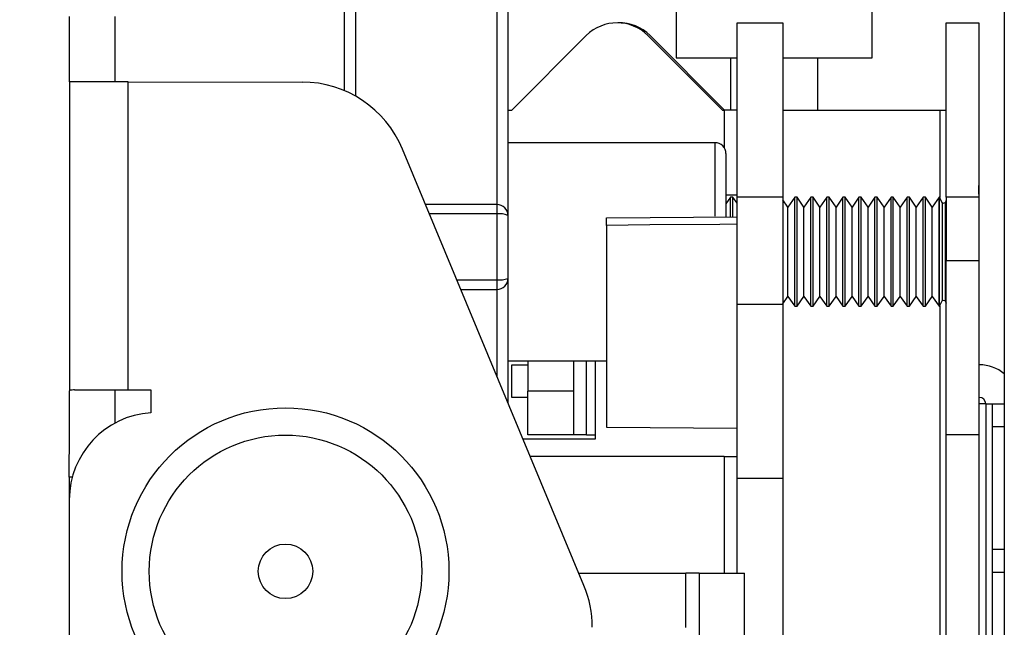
# Paper-space layout 'Sheet2' of a CAD drawing. Header units: millimetres. Extents: x 0 to 1118, y 0 to 864.
# Tile 112 of 232: x 750 to 769, y 454 to 465. Entities that reach past the tile are written whole.
import ezdxf

# ---------------------------------------------------------------- set-up
doc = ezdxf.new("R2010")
doc.units = ezdxf.units.MM
doc.styles.add('SLDTEXTSTYLE0', font='arial.ttf', dxfattribs={"width": 0.948})
doc.dimstyles.new('SLDDIMSTYLE1', dxfattribs={"dimtxt": 5.650301, "dimasz": 4.572, "dimexe": 0, "dimexo": 0.0625, "dimgap": 1.412575, "dimtad": 0, "dimtih": 1, "dimtoh": 1, "dimdec": 1, "dimlfac": 3, "dimrnd": 1e-09, "dimzin": 12, "dimdsep": 46, "dimtxsty": 'SLDTEXTSTYLE0', "dimsah": 1, "dimcen": 0.09, "dimadec": 0, "dimazin": 3, "dimtfac": 1, "dimtofl": 0, "dimtmove": 0, "dimatfit": 3, "dimfxl": 1, "dimfrac": 2, "dimtolj": 1, "dimtzin": 12, "dimarcsym": 0})

# ---------------------------------------------------------------- blocks, each defined once
blk = doc.blocks.new('_D_6')
at = {"color": 7, "linetype": 'Continuous', "lineweight": 0}
for p, q in [((749.512, 471.844), (723.573, 471.861)), ((725.174, 471.86), (725.122, 393.754)), ((725.059, 298.293), (725.11, 376.399)), ((749.397, 298.277), (723.459, 298.294))]:
    blk.add_line(p, q, dxfattribs=at)
for points in [[(725.174, 471.86), (724.409, 467.288), (725.933, 467.287)], [(725.059, 298.293), (725.824, 302.865), (724.3, 302.866)]]:
    blk.add_solid(points, dxfattribs=at)
at = {"color": 7, "linetype": 'Continuous', "lineweight": 0, "char_height": 5.8208, "attachment_point": 1, "style": 'SLDTEXTSTYLE0'}
for s, insert in [('520.7', (715.415, 392.58)), ('(20.50)', (712.828, 383.903))]:
    blk.add_mtext(s, dxfattribs=dict(at, insert=insert))

psp = doc.layouts.new('Sheet2')

# ---------------------------------------------------------------- linework, layer by layer
at = {"color": 7, "linetype": 'Continuous', "lineweight": 30}
for p, q in [((769.262, 469.6096), (769.262, 438.9429)), ((756.4466, 464.0524), (756.4466, 465.9793)), ((759.6216, 465.9793), (759.6216, 461.6315)), ((762.8886, 465.7521), (762.8886, 464.6938)), ((766.6986, 464.6938), (766.6986, 465.7521)), ((751.1074, 464.2228), (751.1082, 465.4928)), ((751.993, 464.2222), (751.9939, 465.4922)), ((764.0734, 465.3711), (764.959, 465.3711)), ((764.0734, 461.9845), (764.0734, 465.3711)), ((764.959, 465.3711), (764.959, 461.9845)), ((768.134, 465.3711), (768.7664, 465.3711)), ((768.134, 461.9845), (768.134, 465.3711)), ((768.7664, 465.3711), (768.7664, 461.9845)), ((759.6976, 463.6778), (761.143, 465.1231)), ((762.3403, 465.1231), (763.7857, 463.6778)), ((762.3827, 465.1231), (763.828, 463.6778)), ((762.8886, 464.6938), (764.0734, 464.6938)), ((763.947, 464.6938), (763.947, 463.6778)), ((764.959, 464.6938), (765.3026, 464.6938)), ((765.3026, 464.6938), (766.6986, 464.6938)), ((765.6403, 463.6778), (765.6403, 464.6938)), ((751.1074, 464.2228), (751.1034, 458.2228)), ((752.2431, 458.2412), (752.247, 464.222)), ((752.247, 464.222), (755.6229, 464.2198)), ((759.6216, 463.6778), (759.6976, 463.6778)), ((763.7857, 463.6778), (763.8194, 463.6778)), ((764.0734, 463.6778), (763.8194, 463.6778)), ((764.959, 463.6778), (768.007, 463.6778)), ((768.007, 463.6778), (768.134, 463.6778)), ((763.6432, 463.0428), (759.6216, 463.0428)), ((761.0981, 454.4469), (757.5759, 462.9159)), ((763.8549, 462.8311), (763.8549, 462.2975)), ((763.8549, 462.2975), (763.8549, 461.6049)), ((764.0734, 462.0268), (763.8549, 462.0268)), ((759.4099, 461.8432), (758.0221, 461.8432)), ((759.4099, 461.8432), (759.4099, 461.8405)), ((763.9456, 461.9845), (763.8549, 461.855)), ((763.9904, 461.9845), (763.9456, 461.9845)), ((763.9456, 461.6115), (763.9456, 461.9845)), ((764.0734, 461.866), (763.9904, 461.9845)), ((763.9904, 461.6119), (763.9904, 461.9845)), ((764.959, 461.9845), (764.0734, 461.9845)), ((764.0734, 459.9101), (764.0734, 461.9845)), ((764.959, 461.9845), (764.959, 459.9101)), ((765.0585, 461.794), (764.959, 461.9361)), ((765.1919, 461.9845), (765.0585, 461.794)), ((765.2367, 461.9845), (765.1919, 461.9845)), ((765.1919, 460.9261), (765.1919, 461.9845)), ((765.3701, 461.794), (765.2367, 461.9845)), ((765.2367, 460.9261), (765.2367, 461.9845)), ((765.5035, 461.9845), (765.3701, 461.794)), ((765.5482, 461.9845), (765.5035, 461.9845)), ((765.5035, 460.9261), (765.5035, 461.9845)), ((765.6816, 461.794), (765.5482, 461.9845)), ((765.5482, 460.9261), (765.5482, 461.9845)), ((765.815, 461.9845), (765.6816, 461.794)), ((765.8598, 461.9845), (765.815, 461.9845)), ((765.815, 460.9261), (765.815, 461.9845)), ((765.9932, 461.794), (765.8598, 461.9845)), ((765.8598, 460.9261), (765.8598, 461.9845)), ((766.1266, 461.9845), (765.9932, 461.794)), ((766.1714, 461.9845), (766.1266, 461.9845)), ((766.1266, 460.9261), (766.1266, 461.9845)), ((766.3048, 461.794), (766.1714, 461.9845)), ((766.1714, 460.9261), (766.1714, 461.9845)), ((766.4382, 461.9845), (766.3048, 461.794)), ((766.483, 461.9845), (766.4382, 461.9845)), ((766.4382, 460.9261), (766.4382, 461.9845)), ((766.6164, 461.794), (766.483, 461.9845)), ((766.483, 460.9261), (766.483, 461.9845)), ((766.7497, 461.9845), (766.6164, 461.794)), ((766.7945, 461.9845), (766.7497, 461.9845)), ((766.7497, 460.9261), (766.7497, 461.9845)), ((766.9279, 461.794), (766.7945, 461.9845)), ((766.7945, 460.9261), (766.7945, 461.9845)), ((767.0613, 461.9845), (766.9279, 461.794)), ((767.1061, 461.9845), (767.0613, 461.9845)), ((767.0613, 460.9261), (767.0613, 461.9845)), ((767.2395, 461.794), (767.1061, 461.9845)), ((767.1061, 460.9261), (767.1061, 461.9845)), ((767.3729, 461.9845), (767.2395, 461.794)), ((767.4177, 461.9845), (767.3729, 461.9845)), ((767.3729, 460.9261), (767.3729, 461.9845)), ((767.5511, 461.794), (767.4177, 461.9845)), ((767.4177, 460.9261), (767.4177, 461.9845)), ((767.6845, 461.9845), (767.5511, 461.794)), ((767.7293, 461.9845), (767.6845, 461.9845)), ((767.6845, 460.9261), (767.6845, 461.9845)), ((767.8627, 461.794), (767.7293, 461.9845)), ((767.7293, 460.9261), (767.7293, 461.9845)), ((767.996, 461.9845), (767.8627, 461.794)), ((768.0044, 461.9845), (767.996, 461.9845)), ((767.996, 460.9261), (767.996, 461.9845)), ((768.0573, 461.8786), (768.0044, 461.9845)), ((768.0044, 459.8678), (768.0044, 461.9845)), ((768.0573, 461.8786), (768.0573, 460.9261)), ((768.134, 461.926), (768.1103, 461.8786)), ((768.1103, 461.8786), (768.1103, 459.9736)), ((768.7664, 461.9845), (768.134, 461.9845)), ((768.134, 461.9845), (768.134, 460.7568)), ((768.7664, 461.9845), (768.7664, 460.7568)), ((759.4099, 460.383), (759.4099, 461.6609)), ((765.0585, 460.9261), (765.0585, 461.794)), ((765.3701, 460.9261), (765.3701, 461.794)), ((765.6816, 460.9261), (765.6816, 461.794)), ((765.9932, 460.9261), (765.9932, 461.794)), ((766.3048, 460.9261), (766.3048, 461.794)), ((766.6164, 460.9261), (766.6164, 461.794)), ((766.9279, 460.9261), (766.9279, 461.794)), ((767.2395, 460.9261), (767.2395, 461.794)), ((767.5511, 460.9261), (767.5511, 461.794)), ((767.8627, 460.9261), (767.8627, 461.794)), ((759.6216, 461.6315), (759.6216, 460.4047)), ((761.5334, 461.5813), (764.0734, 461.6035)), ((761.5334, 461.4374), (761.5334, 457.5193)), ((765.0585, 460.0583), (765.0585, 460.9261)), ((765.1919, 459.8678), (765.1919, 460.9261)), ((765.2367, 459.8678), (765.2367, 460.9261)), ((765.3701, 460.0583), (765.3701, 460.9261)), ((765.5035, 459.8678), (765.5035, 460.9261)), ((765.5482, 459.8678), (765.5482, 460.9261)), ((765.6816, 460.0583), (765.6816, 460.9261)), ((765.815, 459.8678), (765.815, 460.9261)), ((765.8598, 459.8678), (765.8598, 460.9261)), ((765.9932, 460.0583), (765.9932, 460.9261)), ((766.1266, 459.8678), (766.1266, 460.9261)), ((766.1714, 459.8678), (766.1714, 460.9261)), ((766.3048, 460.0583), (766.3048, 460.9261)), ((766.4382, 459.8678), (766.4382, 460.9261)), ((766.483, 459.8678), (766.483, 460.9261)), ((766.6164, 460.0583), (766.6164, 460.9261)), ((766.7497, 459.8678), (766.7497, 460.9261)), ((766.7945, 459.8678), (766.7945, 460.9261)), ((766.9279, 460.0583), (766.9279, 460.9261)), ((767.0613, 459.8678), (767.0613, 460.9261)), ((767.1061, 459.8678), (767.1061, 460.9261)), ((767.2395, 460.0583), (767.2395, 460.9261)), ((767.3729, 459.8678), (767.3729, 460.9261)), ((767.4177, 459.8678), (767.4177, 460.9261)), ((767.5511, 460.0583), (767.5511, 460.9261)), ((767.6845, 459.8678), (767.6845, 460.9261)), ((767.7293, 459.8678), (767.7293, 460.9261)), ((767.8627, 460.0583), (767.8627, 460.9261)), ((767.996, 459.8678), (767.996, 460.9261)), ((768.0573, 460.9261), (768.0573, 459.9736)), ((768.134, 460.7568), (768.7664, 460.7568)), ((768.134, 457.3701), (768.134, 460.7568)), ((768.7664, 460.7568), (768.7664, 457.3701)), ((759.6216, 460.4047), (759.6216, 457.9972)), ((758.7084, 460.193), (759.4099, 460.193)), ((764.959, 459.9162), (765.0585, 460.0583)), ((765.0585, 460.0583), (765.1919, 459.8678)), ((765.2367, 459.8678), (765.3701, 460.0583)), ((765.3701, 460.0583), (765.5035, 459.8678)), ((765.5482, 459.8678), (765.6816, 460.0583)), ((765.6816, 460.0583), (765.815, 459.8678)), ((765.8598, 459.8678), (765.9932, 460.0583)), ((765.9932, 460.0583), (766.1266, 459.8678)), ((766.1714, 459.8678), (766.3048, 460.0583)), ((766.3048, 460.0583), (766.4382, 459.8678)), ((766.483, 459.8678), (766.6164, 460.0583)), ((766.6164, 460.0583), (766.7497, 459.8678)), ((766.7945, 459.8678), (766.9279, 460.0583)), ((766.9279, 460.0583), (767.0613, 459.8678)), ((767.1061, 459.8678), (767.2395, 460.0583)), ((767.2395, 460.0583), (767.3729, 459.8678)), ((767.4177, 459.8678), (767.5511, 460.0583)), ((767.5511, 460.0583), (767.6845, 459.8678)), ((767.7293, 459.8678), (767.8627, 460.0583)), ((767.8627, 460.0583), (767.996, 459.8678)), ((768.0044, 459.8678), (768.0573, 459.9736)), ((768.1103, 459.9736), (768.134, 459.9262)), ((764.0734, 459.9101), (764.959, 459.9101)), ((764.0734, 456.5235), (764.0734, 459.9101)), ((764.959, 459.9101), (764.959, 456.5235)), ((765.1919, 459.8678), (765.2367, 459.8678)), ((765.5035, 459.8678), (765.5482, 459.8678)), ((765.815, 459.8678), (765.8598, 459.8678)), ((766.1266, 459.8678), (766.1714, 459.8678)), ((766.4382, 459.8678), (766.483, 459.8678)), ((766.7497, 459.8678), (766.7945, 459.8678)), ((767.0613, 459.8678), (767.1061, 459.8678)), ((767.3729, 459.8678), (767.4177, 459.8678)), ((767.6845, 459.8678), (767.7293, 459.8678)), ((767.996, 459.8678), (768.0044, 459.8678)), ((759.6216, 458.8095), (761.5334, 458.8095)), ((760.006, 458.8095), (760.006, 458.2168)), ((760.8916, 458.8095), (760.8916, 458.2168)), ((761.3149, 458.8095), (761.3149, 457.2855)), ((759.695, 458.0982), (759.695, 458.7307)), ((759.695, 458.7307), (760.006, 458.7307)), ((768.7664, 458.7307), (768.7755, 458.7307)), ((752.2431, 458.2412), (752.6859, 458.2409)), ((752.6859, 458.2409), (752.6856, 457.7981)), ((760.8916, 458.2168), (760.006, 458.2168)), ((760.006, 457.3701), (760.006, 458.2168)), ((760.8916, 458.2168), (760.8916, 457.3701)), ((760.006, 458.0982), (759.695, 458.0982)), ((768.7664, 458.0982), (768.7755, 458.0982)), ((768.9025, 457.9712), (768.7664, 457.9712)), ((768.9025, 457.9712), (769.0295, 457.9712)), ((769.0295, 457.9712), (769.262, 457.9712)), ((769.0295, 457.5248), (769.0295, 457.9712)), ((761.5334, 457.5193), (764.0734, 457.4971)), ((769.0295, 455.1494), (769.0295, 457.5248)), ((761.3149, 457.2855), (759.9176, 457.2855)), ((760.8916, 457.3701), (760.006, 457.3701)), ((761.1456, 457.3701), (760.8916, 457.3701)), ((761.1456, 457.3701), (761.3149, 457.3701)), ((768.7664, 457.3701), (768.134, 457.3701)), ((768.134, 453.1368), (768.134, 457.3701)), ((768.7664, 457.3701), (768.7664, 453.1368)), ((763.8194, 456.9468), (760.0584, 456.9468)), ((763.8194, 456.9468), (764.0734, 456.9468)), ((751.1023, 456.5486), (751.102, 456.1095)), ((764.959, 456.5235), (764.0734, 456.5235)), ((764.0734, 454.682), (764.0734, 456.5235)), ((764.959, 456.5235), (764.959, 452.2901)), ((751.102, 456.1095), (751.0664, 402.305)), ((769.0295, 454.7031), (769.0295, 455.1494)), ((761.0004, 454.682), (763.0793, 454.682)), ((763.3333, 454.682), (763.0793, 454.682)), ((763.3333, 454.682), (764.2189, 454.682)), ((763.3333, 454.682), (763.3333, 452.5653)), ((764.2189, 452.5653), (764.2189, 454.682)), ((769.0295, 454.7031), (769.262, 454.7031)), ((769.0295, 453.1791), (769.0295, 454.7031))]:
    psp.add_line(p, q, dxfattribs=at)
at = {"color": 8, "linetype": 'Continuous', "lineweight": 30}
for p, q in [((756.6582, 465.9532), (756.6582, 463.9485)), ((759.4099, 461.8432), (759.4099, 465.9532)), ((763.8194, 463.6778), (763.8194, 462.9486)), ((768.007, 463.6778), (768.007, 461.9794)), ((763.6432, 462.4499), (763.6432, 463.0428)), ((763.6432, 461.6134), (763.6432, 462.4499)), ((759.4099, 461.6609), (759.4099, 461.8432)), ((759.4099, 461.6609), (758.0979, 461.6609)), ((758.6294, 460.383), (759.4099, 460.383)), ((759.4099, 460.193), (759.4099, 460.383)), ((759.4099, 458.5062), (759.4099, 460.193)), ((768.007, 459.8729), (768.007, 441.7999)), ((761.1456, 457.3701), (761.1456, 458.8095)), ((768.9025, 457.9712), (768.9025, 441.8625)), ((769.262, 457.5248), (769.0295, 457.5248)), ((763.8194, 456.9468), (763.8194, 454.682)), ((751.1603, 456.5486), (751.1023, 456.5486)), ((769.0295, 455.1494), (769.262, 455.1494)), ((763.0793, 453.6315), (763.0793, 454.682))]:
    psp.add_line(p, q, dxfattribs=at)
at = {"color": 7, "linetype": 'Continuous', "lineweight": 30, "flags": 128}
for points in [[(752.247, 464.222), (752.0247, 464.2222), (751.8109, 464.2223), (751.6139, 464.2224), (751.4412, 464.2226), (751.2995, 464.2227), (751.1941, 464.2227), (751.1293, 464.2228), (751.1074, 464.2228)], [(764.0734, 461.4605), (763.7347, 461.4574), (762.3801, 461.4451), (761.5334, 461.4374)], [(751.1023, 456.5486), (751.1025, 456.8477), (751.1027, 457.1373), (751.1029, 457.4084), (751.103, 457.6526), (751.1032, 457.862), (751.1033, 458.0301), (751.1034, 458.1516), (751.1034, 458.2228)], [(751.2014, 458.2419), (751.2786, 458.2419), (751.3758, 458.2418), (751.491, 458.2417), (751.6218, 458.2416), (751.7654, 458.2415), (751.919, 458.2414), (752.0793, 458.2413), (752.2431, 458.2412)], [(751.989, 458.2222), (751.989, 458.1511), (751.9889, 458.0295), (751.9888, 457.8614), (751.9887, 457.652), (751.9886, 457.5972)]]:
    psp.add_lwpolyline(points, dxfattribs=at)
at = {"color": 7, "linetype": 'Continuous', "lineweight": 30}
for radius in [3.175, 2.6458, 0.5292]:
    psp.add_circle((755.3007, 454.7196), radius, dxfattribs=at)
for centre, radius, start, end in [((761.7416, 464.5245), 0.8467, 45, 135), ((761.784, 464.5245), 0.8467, 45, 91.4316), ((755.6216, 462.1031), 2.1167, 22.58194, 89.96208), ((763.6432, 462.8311), 0.2117, 0, 90), ((759.4112, 461.6301), 0.2103, 0.37141, 90.36334), ((768.0838, 461.9245), 0.0529, 240, 300), ((759.4618, 461.2577), 0.4066, 66.85776, 97.33217), ((759.4099, 460.4047), 0.2117, 270, 0), ((759.4623, 460.9148), 0.5344, 264.37741, 287.34349), ((768.0838, 459.9278), 0.0529, 60, 120), ((768.7755, 457.9712), 0.7595, 50.16835, 90), ((768.7755, 457.9712), 0.127, 0, 90), ((752.7954, 456.1083), 1.6933, 93.71764, 179.96208), ((759.1437, 453.6341), 2.1167, 359.96208, 22.58194)]:
    psp.add_arc(centre, radius, start, end, dxfattribs=at)
for points, knots in [([(768.7664, 462.0428), (768.7664, 462.0705), (768.7664, 462.1776), (768.7664, 462.1963), (768.7664, 462.2101)], [0, 0, 0, 0, 0.2584824, 1, 1, 1, 1]), ([(761.5334, 461.4374), (761.5334, 461.4559), (761.5334, 461.493), (761.5334, 461.5388), (761.5334, 461.5703), (761.5334, 461.5807), (761.5334, 461.5812), (761.5334, 461.5813)], [0, 0, 0, 0, 0.2375037, 0.4750087, 0.7125043, 0.9500054, 1, 1, 1, 1]), ([(751.2014, 458.2419), (751.1729, 458.2411), (751.116, 458.2396), (751.1076, 458.2284), (751.1034, 458.2228)], [0, 0, 0, 0, 0.5009957, 1, 1, 1, 1])]:
    psp.add_open_spline(points, degree=3, knots=knots, dxfattribs=at)

# ---------------------------------------------------------------- dimensions: what is measured, and where the dimension line sits
at = {"color": 7, "linetype": 'Continuous', "lineweight": 0}
dim = psp.add_linear_dim(base=(725.0587, 298.2933), p1=(751.1124, 471.8428), p2=(750.9976, 298.2761), angle=89.96208, text='<>\\P(20.50)', dimstyle='SLDDIMSTYLE1', dxfattribs=at)
dim.commit()
dim.dimension.update_dxf_attribs({"geometry": '_D_6', "text_midpoint": (725.1162, 385.0766), "dimtype": 160})

doc.saveas('drawing.dxf')
